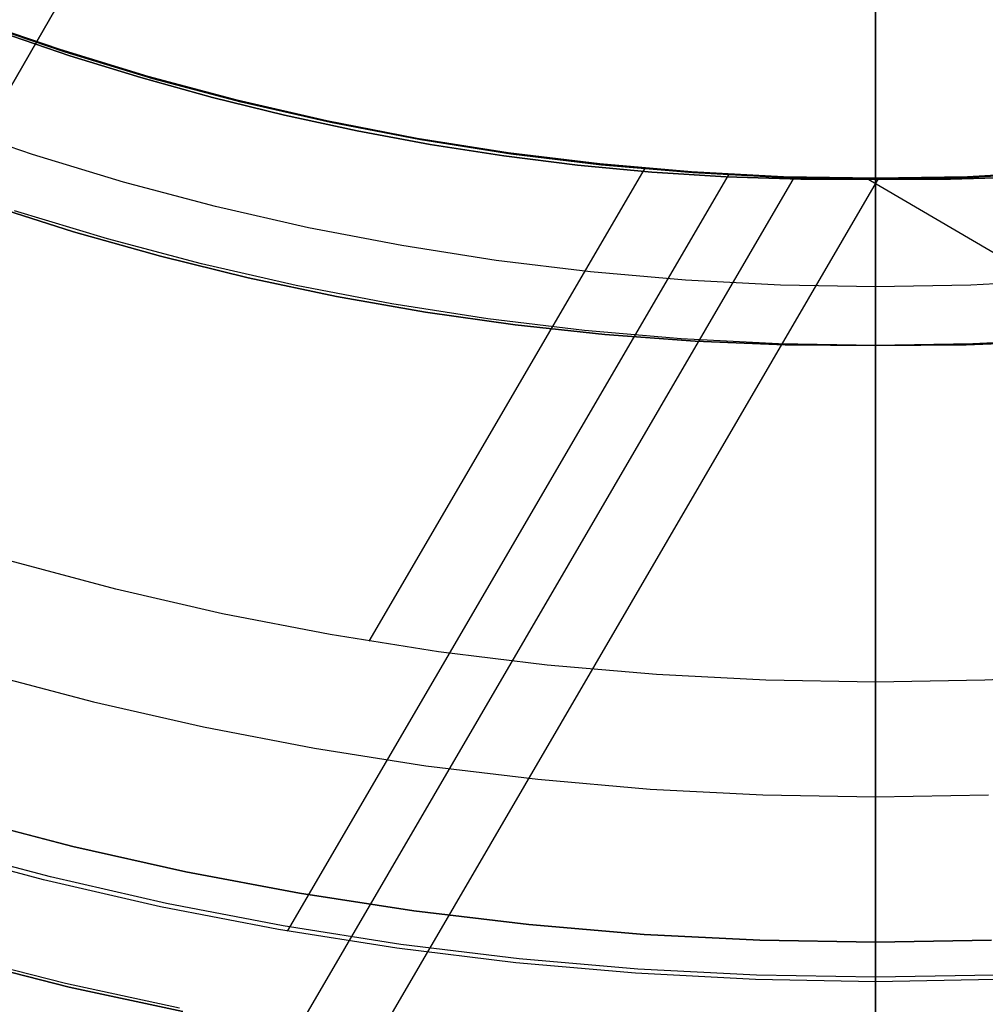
# Model space of a CAD drawing. Header units: millimetres. Extents: x -267 to 897, y -4167 to -3150.
# Tile 38 of 177: x 298 to 316, y -3582 to -3564. Entities that reach past the tile are written whole.
import ezdxf

# ---------------------------------------------------------------- set-up
doc = ezdxf.new("R2010")
doc.units = ezdxf.units.MM
doc.layers.add('1', color=7, linetype='Continuous')
doc.layers.add('BLANCO METALICO', color=7, linetype='Continuous', true_color=0xededed)

msp = doc.modelspace()

# ---------------------------------------------------------------- linework, layer by layer
at = {"layer": '1', "color": 250, "true_color": 0x111111}
for p, q in [((313.664, -3442.903, 31.002), (313.664, -3590.902, 31.002)), ((313.664, -3590.902, 31.002), (313.664, -3442.903, 31.002)), ((313.664, -3449.94, 48.502), (313.664, -3583.866, 48.502)), ((313.664, -3583.866, 48.502), (313.664, -3449.94, 48.502)), ((313.664, -3544.053, 65.792), (313.664, -3584.895, 65.792)), ((313.664, -3584.895, 65.792), (313.664, -3544.053, 65.792)), ((298.373, -3564.521, 95.162), (296.739, -3563.965, 95.162)), ((313.664, -3563.87, 109.131), (313.664, -3563.974, 109.129)), ((313.664, -3563.87, 109.131), (313.664, -3563.974, 109.129)), ((313.664, -3563.974, 109.129), (313.664, -3564.078, 109.124)), ((313.664, -3563.974, 109.129), (313.664, -3564.078, 109.124)), ((298.46, -3564.585, 106.085), (297.133, -3564.134, 106.085)), ((297.133, -3564.134, 84.238), (298.46, -3564.585, 84.238)), ((298.46, -3564.585, 106.085), (297.133, -3564.134, 106.085)), ((297.133, -3564.134, 84.238), (298.46, -3564.585, 84.238)), ((313.664, -3564.078, 109.124), (313.664, -3564.182, 109.115)), ((313.664, -3564.078, 109.124), (313.664, -3564.182, 109.115)), ((313.664, -3564.182, 109.115), (313.664, -3564.285, 109.103)), ((313.664, -3564.182, 109.115), (313.664, -3564.285, 109.103)), ((313.664, -3564.285, 109.103), (313.664, -3564.388, 109.087)), ((313.664, -3564.285, 109.103), (313.664, -3564.388, 109.087)), ((300.026, -3565.021, 95.162), (298.373, -3564.521, 95.162)), ((313.664, -3564.388, 109.087), (313.664, -3564.49, 109.068)), ((313.664, -3564.388, 109.087), (313.664, -3564.49, 109.068)), ((313.664, -3564.49, 109.068), (313.664, -3564.591, 109.045)), ((313.664, -3564.49, 109.068), (313.664, -3564.591, 109.045)), ((299.799, -3564.998, 106.085), (298.46, -3564.585, 106.085)), ((298.46, -3564.585, 84.238), (299.799, -3564.998, 84.238)), ((299.799, -3564.998, 106.085), (298.46, -3564.585, 106.085)), ((298.46, -3564.585, 84.238), (299.799, -3564.998, 84.238)), ((313.664, -3564.591, 109.045), (313.664, -3564.692, 109.018)), ((313.664, -3564.591, 109.045), (313.664, -3564.692, 109.018)), ((313.664, -3564.692, 109.018), (313.664, -3564.792, 108.989)), ((313.664, -3564.692, 109.018), (313.664, -3564.792, 108.989)), ((313.664, -3564.792, 108.989), (313.664, -3564.89, 108.955)), ((313.664, -3564.792, 108.989), (313.664, -3564.89, 108.955)), ((313.664, -3564.89, 108.955), (313.664, -3564.988, 108.919)), ((313.664, -3564.89, 108.955), (313.664, -3564.988, 108.919)), ((301.15, -3565.373, 106.085), (299.799, -3564.998, 106.085)), ((299.799, -3564.998, 84.238), (301.15, -3565.373, 84.238)), ((301.15, -3565.373, 106.085), (299.799, -3564.998, 106.085)), ((299.799, -3564.998, 84.238), (301.15, -3565.373, 84.238)), ((301.695, -3565.463, 95.162), (300.026, -3565.021, 95.162)), ((313.664, -3564.988, 108.919), (313.664, -3565.084, 108.879)), ((313.664, -3564.988, 108.919), (313.664, -3565.084, 108.879)), ((313.664, -3565.084, 108.879), (313.664, -3565.178, 108.836)), ((313.664, -3565.084, 108.879), (313.664, -3565.178, 108.836)), ((313.664, -3565.178, 108.836), (313.664, -3565.272, 108.79)), ((313.664, -3565.178, 108.836), (313.664, -3565.272, 108.79)), ((313.664, -3565.272, 108.79), (313.664, -3565.363, 108.74)), ((313.664, -3565.272, 108.79), (313.664, -3565.363, 108.74)), ((302.511, -3565.709, 106.085), (301.15, -3565.373, 106.085)), ((301.15, -3565.373, 84.238), (302.511, -3565.709, 84.238)), ((302.511, -3565.709, 106.085), (301.15, -3565.373, 106.085)), ((301.15, -3565.373, 84.238), (302.511, -3565.709, 84.238)), ((303.378, -3565.847, 95.162), (301.695, -3565.463, 95.162)), ((313.664, -3565.363, 108.74), (313.664, -3565.453, 108.688)), ((313.664, -3565.363, 108.74), (313.664, -3565.453, 108.688)), ((313.664, -3565.453, 108.688), (313.664, -3565.541, 108.632)), ((313.664, -3565.453, 108.688), (313.664, -3565.541, 108.632)), ((313.664, -3565.541, 108.632), (313.664, -3565.627, 108.574)), ((313.664, -3565.541, 108.632), (313.664, -3565.627, 108.574)), ((313.664, -3565.627, 108.574), (313.664, -3565.711, 108.512)), ((313.664, -3565.627, 108.574), (313.664, -3565.711, 108.512)), ((303.882, -3566.005, 106.085), (302.511, -3565.709, 106.085)), ((302.511, -3565.709, 84.238), (303.882, -3566.005, 84.238)), ((303.882, -3566.005, 106.085), (302.511, -3565.709, 106.085)), ((302.511, -3565.709, 84.238), (303.882, -3566.005, 84.238)), ((305.074, -3566.173, 95.162), (303.378, -3565.847, 95.162)), ((313.664, -3565.711, 108.512), (313.664, -3565.792, 108.448)), ((313.664, -3565.711, 108.512), (313.664, -3565.792, 108.448)), ((313.664, -3565.792, 108.448), (313.664, -3565.872, 108.381)), ((313.664, -3565.792, 108.448), (313.664, -3565.872, 108.381)), ((305.261, -3566.261, 106.085), (303.882, -3566.005, 106.085)), ((303.882, -3566.005, 84.238), (305.261, -3566.261, 84.238)), ((305.261, -3566.261, 106.085), (303.882, -3566.005, 106.085)), ((303.882, -3566.005, 84.238), (305.261, -3566.261, 84.238)), ((313.664, -3565.872, 108.381), (313.664, -3565.949, 108.311)), ((313.664, -3565.872, 108.381), (313.664, -3565.949, 108.311)), ((313.664, -3565.949, 108.311), (313.664, -3566.024, 108.239)), ((313.664, -3565.949, 108.311), (313.664, -3566.024, 108.239)), ((313.664, -3566.024, 108.239), (313.664, -3566.096, 108.164)), ((313.664, -3566.024, 108.239), (313.664, -3566.096, 108.164)), ((306.78, -3566.44, 95.162), (305.074, -3566.173, 95.162)), ((313.664, -3566.096, 108.164), (313.664, -3566.166, 108.087)), ((313.664, -3566.096, 108.164), (313.664, -3566.166, 108.087)), ((313.664, -3566.166, 108.087), (313.664, -3566.233, 108.008)), ((313.664, -3566.166, 108.087), (313.664, -3566.233, 108.008)), ((313.664, -3566.233, 108.008), (313.664, -3566.297, 107.926)), ((313.664, -3566.233, 108.008), (313.664, -3566.297, 107.926)), ((306.648, -3566.476, 106.085), (305.261, -3566.261, 106.085)), ((305.261, -3566.261, 84.238), (306.648, -3566.476, 84.238)), ((306.648, -3566.476, 106.085), (305.261, -3566.261, 106.085)), ((305.261, -3566.261, 84.238), (306.648, -3566.476, 84.238)), ((313.664, -3566.297, 107.926), (313.664, -3566.359, 107.842)), ((313.664, -3566.297, 107.926), (313.664, -3566.359, 107.842)), ((313.664, -3566.359, 107.842), (313.664, -3566.417, 107.756)), ((313.664, -3566.359, 107.842), (313.664, -3566.417, 107.756)), ((313.664, -3566.417, 107.756), (313.664, -3566.473, 107.668)), ((313.664, -3566.417, 107.756), (313.664, -3566.473, 107.668)), ((308.041, -3566.649, 106.085), (306.648, -3566.476, 106.085)), ((306.648, -3566.476, 84.238), (308.041, -3566.649, 84.238)), ((308.041, -3566.649, 106.085), (306.648, -3566.476, 106.085)), ((306.648, -3566.476, 84.238), (308.041, -3566.649, 84.238)), ((308.493, -3566.648, 95.162), (306.78, -3566.44, 95.162)), ((313.664, -3566.473, 107.668), (313.664, -3566.525, 107.578)), ((313.664, -3566.473, 107.668), (313.664, -3566.525, 107.578)), ((313.664, -3566.525, 107.578), (313.664, -3566.575, 107.487)), ((313.664, -3566.525, 107.578), (313.664, -3566.575, 107.487)), ((313.664, -3566.575, 107.487), (313.664, -3566.621, 107.393)), ((313.664, -3566.575, 107.487), (313.664, -3566.621, 107.393)), ((309.44, -3566.78, 106.085), (308.041, -3566.649, 106.085)), ((308.041, -3566.649, 84.238), (309.44, -3566.78, 84.238)), ((309.44, -3566.78, 106.085), (308.041, -3566.649, 106.085)), ((308.041, -3566.649, 84.238), (309.44, -3566.78, 84.238)), ((310.214, -3566.797, 95.162), (308.493, -3566.648, 95.162)), ((310.845, -3566.869, 106.085), (309.44, -3566.78, 106.085)), ((309.44, -3566.78, 84.238), (310.845, -3566.869, 84.238)), ((310.845, -3566.869, 106.085), (309.44, -3566.78, 106.085)), ((309.44, -3566.78, 84.238), (310.845, -3566.869, 84.238)), ((311.938, -3566.886, 95.162), (310.214, -3566.797, 95.162)), ((313.664, -3566.621, 107.393), (313.664, -3566.664, 107.299)), ((313.664, -3566.621, 107.393), (313.664, -3566.664, 107.299)), ((313.664, -3566.664, 107.299), (313.664, -3566.704, 107.203)), ((313.664, -3566.664, 107.299), (313.664, -3566.704, 107.203)), ((313.664, -3566.704, 107.203), (313.664, -3566.74, 107.105)), ((313.664, -3566.704, 107.203), (313.664, -3566.74, 107.105)), ((313.664, -3566.74, 107.105), (313.664, -3566.774, 107.007)), ((313.664, -3566.74, 107.105), (313.664, -3566.774, 107.007)), ((313.664, -3566.774, 107.007), (313.664, -3566.803, 106.907)), ((313.664, -3566.774, 107.007), (313.664, -3566.803, 106.907)), ((317.115, -3566.797, 95.162), (315.39, -3566.886, 95.162)), ((312.253, -3566.915, 106.085), (310.845, -3566.869, 106.085)), ((310.845, -3566.869, 84.238), (312.253, -3566.915, 84.238)), ((312.253, -3566.915, 106.085), (310.845, -3566.869, 106.085)), ((310.845, -3566.869, 84.238), (312.253, -3566.915, 84.238)), ((313.664, -3566.916, 95.162), (311.938, -3566.886, 95.162)), ((313.664, -3566.916, 106.085), (312.253, -3566.915, 106.085)), ((312.253, -3566.915, 84.238), (313.664, -3566.916, 84.238)), ((313.664, -3566.916, 106.085), (312.253, -3566.915, 106.085)), ((312.253, -3566.915, 84.238), (313.664, -3566.916, 84.238)), ((313.664, -3566.803, 106.907), (313.664, -3566.83, 106.806)), ((313.664, -3566.803, 106.907), (313.664, -3566.83, 106.806)), ((313.664, -3566.83, 106.806), (313.664, -3566.853, 106.705)), ((313.664, -3566.83, 106.806), (313.664, -3566.853, 106.705)), ((313.664, -3566.853, 106.705), (313.664, -3566.872, 106.603)), ((313.664, -3566.853, 106.705), (313.664, -3566.872, 106.603)), ((313.664, -3566.872, 106.603), (313.664, -3566.888, 106.5)), ((313.664, -3566.872, 106.603), (313.664, -3566.888, 106.5)), ((315.39, -3566.886, 95.162), (313.664, -3566.916, 95.162)), ((313.664, -3566.888, 106.5), (313.664, -3566.9, 106.397)), ((313.664, -3566.888, 106.5), (313.664, -3566.9, 106.397)), ((313.664, -3566.9, 106.397), (313.664, -3566.909, 106.293)), ((313.664, -3566.9, 106.397), (313.664, -3566.909, 106.293)), ((313.664, -3566.909, 106.293), (313.664, -3566.914, 106.189)), ((313.664, -3566.909, 106.293), (313.664, -3566.914, 106.189)), ((313.664, -3566.914, 106.189), (313.664, -3566.916, 106.085)), ((313.664, -3566.914, 106.189), (313.664, -3566.916, 106.085)), ((315.075, -3566.915, 106.085), (313.664, -3566.916, 106.085)), ((313.664, -3566.916, 84.238), (315.075, -3566.915, 84.238)), ((315.075, -3566.915, 106.085), (313.664, -3566.916, 106.085)), ((313.664, -3566.916, 84.238), (315.075, -3566.915, 84.238)), ((313.664, -3566.916, 84.238), (313.664, -3566.916, 106.085)), ((313.664, -3566.916, 106.085), (313.664, -3566.916, 84.238)), ((313.664, -3566.918, 84.131), (313.664, -3566.916, 84.238)), ((313.664, -3566.918, 84.131), (313.664, -3566.916, 84.238)), ((313.664, -3566.924, 84.024), (313.664, -3566.918, 84.131)), ((313.664, -3566.924, 84.024), (313.664, -3566.918, 84.131)), ((313.664, -3566.933, 83.917), (313.664, -3566.924, 84.024)), ((313.664, -3566.933, 83.917), (313.664, -3566.924, 84.024)), ((313.664, -3566.945, 83.811), (313.664, -3566.933, 83.917)), ((313.664, -3566.945, 83.811), (313.664, -3566.933, 83.917)), ((313.664, -3566.962, 83.705), (313.664, -3566.945, 83.811)), ((313.664, -3566.962, 83.705), (313.664, -3566.945, 83.811)), ((313.664, -3566.982, 83.599), (313.664, -3566.962, 83.705)), ((313.664, -3566.982, 83.599), (313.664, -3566.962, 83.705)), ((313.664, -3567.005, 83.495), (313.664, -3566.982, 83.599)), ((313.664, -3567.005, 83.495), (313.664, -3566.982, 83.599)), ((316.483, -3566.869, 106.085), (315.075, -3566.915, 106.085)), ((315.075, -3566.915, 84.238), (316.483, -3566.869, 84.238)), ((316.483, -3566.869, 106.085), (315.075, -3566.915, 106.085)), ((315.075, -3566.915, 84.238), (316.483, -3566.869, 84.238)), ((313.664, -3567.033, 83.391), (313.664, -3567.005, 83.495)), ((313.664, -3567.033, 83.391), (313.664, -3567.005, 83.495)), ((313.664, -3567.063, 83.289), (313.664, -3567.033, 83.391)), ((313.664, -3567.063, 83.289), (313.664, -3567.033, 83.391)), ((313.664, -3567.097, 83.187), (313.664, -3567.063, 83.289)), ((313.664, -3567.097, 83.187), (313.664, -3567.063, 83.289)), ((313.664, -3567.135, 83.087), (313.664, -3567.097, 83.187)), ((313.664, -3567.135, 83.087), (313.664, -3567.097, 83.187)), ((313.664, -3567.176, 82.988), (313.664, -3567.135, 83.087)), ((313.664, -3567.176, 82.988), (313.664, -3567.135, 83.087)), ((313.664, -3567.22, 82.89), (313.664, -3567.176, 82.988)), ((313.664, -3567.22, 82.89), (313.664, -3567.176, 82.988)), ((313.664, -3567.268, 82.794), (313.664, -3567.22, 82.89)), ((313.664, -3567.268, 82.794), (313.664, -3567.22, 82.89)), ((313.664, -3567.319, 82.7), (313.664, -3567.268, 82.794)), ((313.664, -3567.319, 82.7), (313.664, -3567.268, 82.794)), ((313.664, -3567.373, 82.607), (313.664, -3567.319, 82.7)), ((313.664, -3567.373, 82.607), (313.664, -3567.319, 82.7)), ((298.528, -3567.905, 81.1), (296.903, -3567.388, 81.1)), ((296.903, -3567.388, 81.1), (298.528, -3567.905, 81.1)), ((299.17, -3568.04, 81.1), (297.414, -3567.509, 81.1)), ((313.664, -3567.43, 82.517), (313.664, -3567.373, 82.607)), ((313.664, -3567.43, 82.517), (313.664, -3567.373, 82.607)), ((313.664, -3567.491, 82.428), (313.664, -3567.43, 82.517)), ((313.664, -3567.491, 82.428), (313.664, -3567.43, 82.517)), ((313.664, -3567.554, 82.342), (313.664, -3567.491, 82.428)), ((313.664, -3567.554, 82.342), (313.664, -3567.491, 82.428)), ((313.664, -3567.62, 82.258), (313.664, -3567.554, 82.342)), ((313.664, -3567.62, 82.258), (313.664, -3567.554, 82.342)), ((313.664, -3567.689, 82.176), (313.664, -3567.62, 82.258)), ((313.664, -3567.689, 82.176), (313.664, -3567.62, 82.258)), ((313.664, -3567.761, 82.096), (313.664, -3567.689, 82.176)), ((313.664, -3567.761, 82.096), (313.664, -3567.689, 82.176)), ((300.169, -3568.367, 81.1), (298.528, -3567.905, 81.1)), ((298.528, -3567.905, 81.1), (300.169, -3568.367, 81.1)), ((313.664, -3567.835, 82.019), (313.664, -3567.761, 82.096)), ((313.664, -3567.835, 82.019), (313.664, -3567.761, 82.096)), ((313.664, -3567.912, 81.945), (313.664, -3567.835, 82.019)), ((313.664, -3567.912, 81.945), (313.664, -3567.835, 82.019)), ((313.664, -3567.992, 81.873), (313.664, -3567.912, 81.945)), ((313.664, -3567.992, 81.873), (313.664, -3567.912, 81.945)), ((300.944, -3568.51, 81.1), (299.17, -3568.04, 81.1)), ((313.664, -3568.074, 81.804), (313.664, -3567.992, 81.873)), ((313.664, -3568.074, 81.804), (313.664, -3567.992, 81.873)), ((313.664, -3568.158, 81.738), (313.664, -3568.074, 81.804)), ((313.664, -3568.158, 81.738), (313.664, -3568.074, 81.804)), ((313.664, -3568.245, 81.674), (313.664, -3568.158, 81.738)), ((313.664, -3568.245, 81.674), (313.664, -3568.158, 81.738)), ((313.664, -3568.333, 81.614), (313.664, -3568.245, 81.674)), ((313.664, -3568.333, 81.614), (313.664, -3568.245, 81.674)), ((301.825, -3568.774, 81.1), (300.169, -3568.367, 81.1)), ((300.169, -3568.367, 81.1), (301.825, -3568.774, 81.1)), ((313.664, -3568.424, 81.557), (313.664, -3568.333, 81.614)), ((313.664, -3568.424, 81.557), (313.664, -3568.333, 81.614)), ((313.664, -3568.516, 81.503), (313.664, -3568.424, 81.557)), ((313.664, -3568.516, 81.503), (313.664, -3568.424, 81.557)), ((302.733, -3568.918, 81.1), (300.944, -3568.51, 81.1)), ((313.664, -3568.61, 81.452), (313.664, -3568.516, 81.503)), ((313.664, -3568.61, 81.452), (313.664, -3568.516, 81.503)), ((313.664, -3568.706, 81.404), (313.664, -3568.61, 81.452)), ((313.664, -3568.706, 81.404), (313.664, -3568.61, 81.452)), ((303.493, -3569.126, 81.1), (301.825, -3568.774, 81.1)), ((301.825, -3568.774, 81.1), (303.493, -3569.126, 81.1)), ((313.664, -3568.804, 81.36), (313.664, -3568.706, 81.404)), ((313.664, -3568.804, 81.36), (313.664, -3568.706, 81.404)), ((313.664, -3568.903, 81.319), (313.664, -3568.804, 81.36)), ((313.664, -3568.903, 81.319), (313.664, -3568.804, 81.36)), ((304.535, -3569.264, 81.1), (302.733, -3568.918, 81.1)), ((313.664, -3569.003, 81.281), (313.664, -3568.903, 81.319)), ((313.664, -3569.003, 81.281), (313.664, -3568.903, 81.319)), ((313.664, -3569.105, 81.247), (313.664, -3569.003, 81.281)), ((313.664, -3569.105, 81.247), (313.664, -3569.003, 81.281)), ((305.172, -3569.421, 81.1), (303.493, -3569.126, 81.1)), ((303.493, -3569.126, 81.1), (305.172, -3569.421, 81.1)), ((313.664, -3569.208, 81.216), (313.664, -3569.105, 81.247)), ((313.664, -3569.208, 81.216), (313.664, -3569.105, 81.247)), ((313.664, -3569.311, 81.189), (313.664, -3569.208, 81.216)), ((313.664, -3569.311, 81.189), (313.664, -3569.208, 81.216)), ((306.348, -3569.548, 81.1), (304.535, -3569.264, 81.1)), ((313.664, -3569.416, 81.166), (313.664, -3569.311, 81.189)), ((313.664, -3569.416, 81.166), (313.664, -3569.311, 81.189)), ((306.86, -3569.661, 81.1), (305.172, -3569.421, 81.1)), ((305.172, -3569.421, 81.1), (306.86, -3569.661, 81.1)), ((308.169, -3569.769, 81.1), (306.348, -3569.548, 81.1)), ((313.664, -3569.521, 81.146), (313.664, -3569.416, 81.166)), ((313.664, -3569.521, 81.146), (313.664, -3569.416, 81.166)), ((313.664, -3569.627, 81.129), (313.664, -3569.521, 81.146)), ((313.664, -3569.627, 81.129), (313.664, -3569.521, 81.146)), ((308.555, -3569.844, 81.1), (306.86, -3569.661, 81.1)), ((306.86, -3569.661, 81.1), (308.555, -3569.844, 81.1)), ((309.997, -3569.927, 81.1), (308.169, -3569.769, 81.1)), ((313.664, -3569.733, 81.116), (313.664, -3569.627, 81.129)), ((313.664, -3569.733, 81.116), (313.664, -3569.627, 81.129)), ((313.664, -3569.84, 81.107), (313.664, -3569.733, 81.116)), ((313.664, -3569.84, 81.107), (313.664, -3569.733, 81.116)), ((310.256, -3569.971, 81.1), (308.555, -3569.844, 81.1)), ((308.555, -3569.844, 81.1), (310.256, -3569.971, 81.1)), ((311.829, -3570.022, 81.1), (309.997, -3569.927, 81.1)), ((313.664, -3569.947, 81.102), (313.664, -3569.84, 81.107)), ((313.664, -3569.947, 81.102), (313.664, -3569.84, 81.107)), ((313.664, -3570.054, 81.1), (313.664, -3569.947, 81.102)), ((313.664, -3570.054, 81.1), (313.664, -3569.947, 81.102)), ((317.331, -3569.927, 81.1), (315.499, -3570.022, 81.1)), ((311.959, -3570.041, 81.1), (310.256, -3569.971, 81.1)), ((310.256, -3569.971, 81.1), (311.959, -3570.041, 81.1)), ((313.664, -3570.054, 81.1), (311.829, -3570.022, 81.1)), ((313.664, -3570.054, 81.1), (311.959, -3570.041, 81.1)), ((311.959, -3570.041, 81.1), (313.664, -3570.054, 81.1)), ((315.499, -3570.022, 81.1), (313.664, -3570.054, 81.1)), ((315.369, -3570.041, 81.1), (313.664, -3570.054, 81.1)), ((313.664, -3570.054, 81.1), (315.369, -3570.041, 81.1)), ((313.664, -3570.054, 81.1), (313.664, -3581.969, 81.1)), ((313.664, -3581.969, 81.1), (313.664, -3570.054, 81.1)), ((317.073, -3569.971, 81.1), (315.369, -3570.041, 81.1)), ((315.369, -3570.041, 81.1), (317.073, -3569.971, 81.1)), ((298.093, -3580.078, 81.1), (295.921, -3579.503, 81.1)), ((298.093, -3580.078, 81.1), (295.921, -3579.503, 81.1)), ((300.283, -3580.578, 81.1), (298.093, -3580.078, 81.1)), ((300.283, -3580.578, 81.1), (298.093, -3580.078, 81.1)), ((302.488, -3581.002, 81.1), (300.283, -3580.578, 81.1)), ((302.488, -3581.002, 81.1), (300.283, -3580.578, 81.1)), ((304.707, -3581.35, 81.1), (302.488, -3581.002, 81.1)), ((304.707, -3581.35, 81.1), (302.488, -3581.002, 81.1)), ((306.937, -3581.62, 81.1), (304.707, -3581.35, 81.1)), ((306.937, -3581.62, 81.1), (304.707, -3581.35, 81.1)), ((298.45, -3582.154, 48.502), (296.324, -3581.618, 48.502)), ((296.324, -3581.618, 48.502), (298.45, -3582.154, 48.502)), ((309.175, -3581.814, 81.1), (306.937, -3581.62, 81.1)), ((309.175, -3581.814, 81.1), (306.937, -3581.62, 81.1)), ((311.418, -3581.93, 81.1), (309.175, -3581.814, 81.1)), ((311.418, -3581.93, 81.1), (309.175, -3581.814, 81.1)), ((313.664, -3581.969, 81.1), (311.418, -3581.93, 81.1)), ((313.664, -3581.969, 81.1), (311.418, -3581.93, 81.1)), ((315.91, -3581.93, 81.1), (313.664, -3581.969, 81.1)), ((315.91, -3581.93, 81.1), (313.664, -3581.969, 81.1)), ((313.664, -3581.969, 81.1), (313.664, -3582.071, 81.098)), ((313.664, -3581.969, 81.1), (313.664, -3582.071, 81.098)), ((300.592, -3582.618, 48.502), (298.45, -3582.154, 48.502)), ((298.45, -3582.154, 48.502), (300.592, -3582.618, 48.502)), ((313.664, -3582.071, 81.098), (313.664, -3582.172, 81.093)), ((313.664, -3582.071, 81.098), (313.664, -3582.172, 81.093)), ((313.664, -3582.172, 81.093), (313.664, -3582.274, 81.084)), ((313.664, -3582.172, 81.093), (313.664, -3582.274, 81.084)), ((313.664, -3582.274, 81.084), (313.664, -3582.375, 81.072)), ((313.664, -3582.274, 81.084), (313.664, -3582.375, 81.072)), ((313.664, -3582.375, 81.072), (313.664, -3582.475, 81.057)), ((313.664, -3582.375, 81.072), (313.664, -3582.475, 81.057)), ((313.664, -3582.475, 81.057), (313.664, -3582.575, 81.038)), ((313.664, -3582.475, 81.057), (313.664, -3582.575, 81.038))]:
    msp.add_line(p, q, dxfattribs=at)
at = {"layer": '1', "color": 7, "true_color": 0xffffff}
for p, q in [((313.664, -3445.709, 31.002), (313.664, -3588.096, 31.002)), ((313.664, -3588.096, 31.002), (313.664, -3445.709, 31.002)), ((313.664, -3565.603, 1.617), (313.664, -3563.905, 1.281)), ((313.664, -3563.905, 1.281), (313.664, -3565.603, 1.617)), ((313.664, -3567.289, 2.012), (313.664, -3565.603, 1.617)), ((313.664, -3565.603, 1.617), (313.664, -3567.289, 2.012)), ((297.754, -3566.45, 2.46), (296.053, -3565.871, 2.46)), ((299.474, -3566.97, 2.46), (297.754, -3566.45, 2.46)), ((301.21, -3567.43, 2.46), (299.474, -3566.97, 2.46)), ((313.664, -3568.96, 2.466), (313.664, -3567.289, 2.012)), ((313.664, -3567.289, 2.012), (313.664, -3568.96, 2.466)), ((302.962, -3567.829, 2.46), (301.21, -3567.43, 2.46)), ((304.726, -3568.168, 2.46), (302.962, -3567.829, 2.46)), ((306.501, -3568.446, 2.46), (304.726, -3568.168, 2.46)), ((308.284, -3568.663, 2.46), (306.501, -3568.446, 2.46)), ((310.074, -3568.818, 2.46), (308.284, -3568.663, 2.46)), ((311.868, -3568.911, 2.46), (310.074, -3568.818, 2.46)), ((317.254, -3568.818, 2.46), (315.46, -3568.911, 2.46)), ((313.664, -3568.942, 2.46), (311.868, -3568.911, 2.46)), ((315.46, -3568.911, 2.46), (313.664, -3568.942, 2.46)), ((313.664, -3570.615, 2.977), (313.664, -3568.96, 2.466)), ((313.664, -3568.96, 2.466), (313.664, -3570.615, 2.977)), ((313.664, -3572.25, 3.545), (313.664, -3570.615, 2.977)), ((313.664, -3570.615, 2.977), (313.664, -3572.25, 3.545)), ((313.664, -3573.865, 4.17), (313.664, -3572.25, 3.545)), ((313.664, -3572.25, 3.545), (313.664, -3573.865, 4.17)), ((313.664, -3575.457, 4.851), (313.664, -3573.865, 4.17)), ((313.664, -3573.865, 4.17), (313.664, -3575.457, 4.851)), ((313.664, -3577.025, 5.586), (313.664, -3575.457, 4.851)), ((313.664, -3575.457, 4.851), (313.664, -3577.025, 5.586)), ((296.849, -3576.229, 6.376), (298.907, -3576.774, 6.376)), ((296.849, -3576.229, 6.376), (298.907, -3576.774, 6.376)), ((298.907, -3576.774, 6.376), (300.982, -3577.248, 6.376)), ((298.907, -3576.774, 6.376), (300.982, -3577.248, 6.376)), ((313.664, -3578.566, 6.376), (313.664, -3577.025, 5.586)), ((313.664, -3577.025, 5.586), (313.664, -3578.566, 6.376)), ((300.982, -3577.248, 6.376), (303.073, -3577.649, 6.376)), ((300.982, -3577.248, 6.376), (303.073, -3577.649, 6.376)), ((303.073, -3577.649, 6.376), (305.176, -3577.979, 6.376)), ((303.073, -3577.649, 6.376), (305.176, -3577.979, 6.376)), ((305.176, -3577.979, 6.376), (307.289, -3578.235, 6.376)), ((305.176, -3577.979, 6.376), (307.289, -3578.235, 6.376)), ((307.289, -3578.235, 6.376), (309.41, -3578.419, 6.376)), ((307.289, -3578.235, 6.376), (309.41, -3578.419, 6.376)), ((309.41, -3578.419, 6.376), (311.536, -3578.529, 6.376)), ((309.41, -3578.419, 6.376), (311.536, -3578.529, 6.376)), ((311.536, -3578.529, 6.376), (313.664, -3578.566, 6.376)), ((311.536, -3578.529, 6.376), (313.664, -3578.566, 6.376)), ((313.664, -3578.566, 6.376), (315.792, -3578.529, 6.376)), ((313.664, -3578.566, 6.376), (315.792, -3578.529, 6.376)), ((313.664, -3579.244, 6.706), (313.664, -3578.566, 6.376)), ((313.664, -3579.244, 6.706), (313.664, -3578.566, 6.376)), ((313.664, -3579.911, 7.06), (313.664, -3579.244, 6.706)), ((313.664, -3579.911, 7.06), (313.664, -3579.244, 6.706)), ((313.664, -3580.565, 7.436), (313.664, -3579.911, 7.06)), ((313.664, -3580.565, 7.436), (313.664, -3579.911, 7.06)), ((313.664, -3581.205, 7.835), (313.664, -3580.565, 7.436)), ((313.664, -3581.205, 7.835), (313.664, -3580.565, 7.436)), ((313.664, -3581.832, 8.256), (313.664, -3581.205, 7.835)), ((313.664, -3581.832, 8.256), (313.664, -3581.205, 7.835)), ((313.664, -3582.443, 8.699), (313.664, -3581.832, 8.256)), ((313.664, -3582.443, 8.699), (313.664, -3581.832, 8.256)), ((313.664, -3583.038, 9.163), (313.664, -3582.443, 8.699)), ((313.664, -3583.038, 9.163), (313.664, -3582.443, 8.699))]:
    msp.add_line(p, q, dxfattribs=at)
at = {"layer": '1', "color": 29, "true_color": 0x4d342b}
for p, q in [((296.631, -3563.907, 90.562), (298.275, -3564.47, 90.562)), ((296.631, -3563.907, 90.562), (298.275, -3564.47, 90.562)), ((298.275, -3564.47, 96.062), (296.631, -3563.907, 96.062)), ((298.275, -3564.47, 93.312), (296.631, -3563.907, 93.312)), ((296.631, -3563.907, 96.062), (298.275, -3564.47, 96.062)), ((296.631, -3563.907, 54.462), (298.275, -3564.47, 54.462)), ((296.631, -3563.907, 54.462), (298.275, -3564.47, 54.462)), ((298.275, -3564.47, 62.462), (296.631, -3563.907, 62.462)), ((298.275, -3564.47, 58.462), (296.631, -3563.907, 58.462)), ((296.631, -3563.907, 62.462), (298.275, -3564.47, 62.462)), ((298.275, -3564.47, 90.562), (299.937, -3564.976, 90.562)), ((298.275, -3564.47, 90.562), (299.937, -3564.976, 90.562)), ((299.937, -3564.976, 96.062), (298.275, -3564.47, 96.062)), ((299.937, -3564.976, 93.312), (298.275, -3564.47, 93.312)), ((298.275, -3564.47, 96.062), (299.937, -3564.976, 96.062)), ((298.275, -3564.47, 54.462), (299.937, -3564.976, 54.462)), ((298.275, -3564.47, 54.462), (299.937, -3564.976, 54.462)), ((299.937, -3564.976, 62.462), (298.275, -3564.47, 62.462)), ((299.937, -3564.976, 58.462), (298.275, -3564.47, 58.462)), ((298.275, -3564.47, 62.462), (299.937, -3564.976, 62.462)), ((299.937, -3564.976, 90.562), (301.616, -3565.424, 90.562)), ((299.937, -3564.976, 90.562), (301.616, -3565.424, 90.562)), ((301.616, -3565.424, 96.062), (299.937, -3564.976, 96.062)), ((301.616, -3565.424, 93.312), (299.937, -3564.976, 93.312)), ((299.937, -3564.976, 96.062), (301.616, -3565.424, 96.062)), ((299.937, -3564.976, 54.462), (301.616, -3565.424, 54.462)), ((299.937, -3564.976, 54.462), (301.616, -3565.424, 54.462)), ((301.616, -3565.424, 62.462), (299.937, -3564.976, 62.462)), ((301.616, -3565.424, 58.462), (299.937, -3564.976, 58.462)), ((299.937, -3564.976, 62.462), (301.616, -3565.424, 62.462)), ((301.616, -3565.424, 90.562), (303.31, -3565.814, 90.562)), ((301.616, -3565.424, 90.562), (303.31, -3565.814, 90.562)), ((303.31, -3565.814, 96.062), (301.616, -3565.424, 96.062)), ((303.31, -3565.814, 93.312), (301.616, -3565.424, 93.312)), ((301.616, -3565.424, 96.062), (303.31, -3565.814, 96.062)), ((301.616, -3565.424, 54.462), (303.31, -3565.814, 54.462)), ((301.616, -3565.424, 54.462), (303.31, -3565.814, 54.462)), ((303.31, -3565.814, 62.462), (301.616, -3565.424, 62.462)), ((303.31, -3565.814, 58.462), (301.616, -3565.424, 58.462)), ((301.616, -3565.424, 62.462), (303.31, -3565.814, 62.462)), ((303.31, -3565.814, 90.562), (305.016, -3566.144, 90.562)), ((303.31, -3565.814, 90.562), (305.016, -3566.144, 90.562)), ((305.016, -3566.144, 96.062), (303.31, -3565.814, 96.062)), ((305.016, -3566.144, 93.312), (303.31, -3565.814, 93.312)), ((303.31, -3565.814, 96.062), (305.016, -3566.144, 96.062)), ((303.31, -3565.814, 54.462), (305.016, -3566.144, 54.462)), ((303.31, -3565.814, 54.462), (305.016, -3566.144, 54.462)), ((305.016, -3566.144, 62.462), (303.31, -3565.814, 62.462)), ((305.016, -3566.144, 58.462), (303.31, -3565.814, 58.462)), ((303.31, -3565.814, 62.462), (305.016, -3566.144, 62.462)), ((305.016, -3566.144, 90.562), (306.732, -3566.415, 90.562)), ((305.016, -3566.144, 90.562), (306.732, -3566.415, 90.562)), ((306.732, -3566.415, 96.062), (305.016, -3566.144, 96.062)), ((306.732, -3566.415, 93.312), (305.016, -3566.144, 93.312)), ((305.016, -3566.144, 96.062), (306.732, -3566.415, 96.062)), ((305.016, -3566.144, 54.462), (306.732, -3566.415, 54.462)), ((305.016, -3566.144, 54.462), (306.732, -3566.415, 54.462)), ((306.732, -3566.415, 62.462), (305.016, -3566.144, 62.462)), ((306.732, -3566.415, 58.462), (305.016, -3566.144, 58.462)), ((305.016, -3566.144, 62.462), (306.732, -3566.415, 62.462)), ((306.732, -3566.415, 90.562), (308.457, -3566.626, 90.562)), ((306.732, -3566.415, 90.562), (308.457, -3566.626, 90.562)), ((308.457, -3566.626, 96.062), (306.732, -3566.415, 96.062)), ((308.457, -3566.626, 93.312), (306.732, -3566.415, 93.312)), ((306.732, -3566.415, 96.062), (308.457, -3566.626, 96.062)), ((306.732, -3566.415, 54.462), (308.457, -3566.626, 54.462)), ((306.732, -3566.415, 54.462), (308.457, -3566.626, 54.462)), ((308.457, -3566.626, 62.462), (306.732, -3566.415, 62.462)), ((308.457, -3566.626, 58.462), (306.732, -3566.415, 58.462)), ((306.732, -3566.415, 62.462), (308.457, -3566.626, 62.462)), ((309.31, -3566.708, 90.562), (304.104, -3575.63, 90.562)), ((308.457, -3566.626, 90.562), (310.188, -3566.777, 90.562)), ((308.457, -3566.626, 90.562), (310.188, -3566.777, 90.562)), ((310.188, -3566.777, 96.062), (308.457, -3566.626, 96.062)), ((310.188, -3566.777, 93.312), (308.457, -3566.626, 93.312)), ((308.457, -3566.626, 96.062), (310.188, -3566.777, 96.062)), ((308.457, -3566.626, 54.462), (310.188, -3566.777, 54.462)), ((308.457, -3566.626, 54.462), (310.188, -3566.777, 54.462)), ((310.188, -3566.777, 62.462), (308.457, -3566.626, 62.462)), ((310.188, -3566.777, 58.462), (308.457, -3566.626, 58.462)), ((308.457, -3566.626, 62.462), (310.188, -3566.777, 62.462)), ((310.188, -3566.777, 90.562), (311.923, -3566.867, 90.562)), ((310.188, -3566.777, 90.562), (311.923, -3566.867, 90.562)), ((311.923, -3566.867, 96.062), (310.188, -3566.777, 96.062)), ((311.923, -3566.867, 93.312), (310.188, -3566.777, 93.312)), ((310.188, -3566.777, 96.062), (311.923, -3566.867, 96.062)), ((310.188, -3566.777, 54.462), (311.923, -3566.867, 54.462)), ((310.188, -3566.777, 54.462), (311.923, -3566.867, 54.462)), ((311.923, -3566.867, 62.462), (310.188, -3566.777, 62.462)), ((311.923, -3566.867, 58.462), (310.188, -3566.777, 58.462)), ((310.188, -3566.777, 62.462), (311.923, -3566.867, 62.462)), ((315.398, -3566.868, 90.562), (317.133, -3566.777, 90.562)), ((315.398, -3566.868, 90.562), (317.133, -3566.777, 90.562)), ((317.133, -3566.777, 96.062), (315.398, -3566.868, 96.062)), ((317.133, -3566.777, 93.312), (315.398, -3566.868, 93.312)), ((315.398, -3566.868, 96.062), (317.133, -3566.777, 96.062)), ((315.398, -3566.868, 54.462), (317.133, -3566.777, 54.462)), ((315.398, -3566.868, 54.462), (317.133, -3566.777, 54.462)), ((317.133, -3566.777, 62.462), (315.398, -3566.868, 62.462)), ((317.133, -3566.777, 58.462), (315.398, -3566.868, 58.462)), ((315.398, -3566.868, 62.462), (317.133, -3566.777, 62.462)), ((313.72, -3566.898, 54.462), (299.877, -3590.624, 54.462)), ((312.129, -3566.874, 62.462), (301.375, -3585.307, 62.462)), ((310.892, -3566.821, 96.062), (302.561, -3581.099, 96.062)), ((311.923, -3566.867, 90.562), (313.66, -3566.898, 90.562)), ((311.923, -3566.867, 90.562), (313.66, -3566.898, 90.562)), ((313.66, -3566.898, 96.062), (311.923, -3566.867, 96.062)), ((313.66, -3566.898, 93.312), (311.923, -3566.867, 93.312)), ((311.923, -3566.867, 96.062), (313.66, -3566.898, 96.062)), ((311.923, -3566.867, 54.462), (313.66, -3566.898, 54.462)), ((311.923, -3566.867, 54.462), (313.66, -3566.898, 54.462)), ((313.66, -3566.898, 62.462), (311.923, -3566.867, 62.462)), ((313.66, -3566.898, 58.462), (311.923, -3566.867, 58.462)), ((311.923, -3566.867, 62.462), (313.66, -3566.898, 62.462)), ((313.489, -3566.897, 54.462), (344.771, -3585.147, 54.462)), ((313.66, -3566.898, 90.562), (315.398, -3566.868, 90.562)), ((313.66, -3566.898, 90.562), (315.398, -3566.868, 90.562)), ((315.398, -3566.868, 96.062), (313.66, -3566.898, 96.062)), ((315.398, -3566.868, 93.312), (313.66, -3566.898, 93.312)), ((313.66, -3566.898, 96.062), (315.398, -3566.868, 96.062)), ((313.66, -3566.898, 54.462), (315.398, -3566.868, 54.462)), ((313.66, -3566.898, 54.462), (315.398, -3566.868, 54.462)), ((315.398, -3566.868, 62.462), (313.66, -3566.898, 62.462)), ((315.398, -3566.868, 58.462), (313.66, -3566.898, 58.462)), ((313.66, -3566.898, 62.462), (315.398, -3566.868, 62.462)), ((299.326, -3574.649, 90.562), (297.328, -3574.116, 90.562)), ((299.326, -3574.649, 90.562), (297.328, -3574.116, 90.562)), ((301.341, -3575.112, 90.562), (299.326, -3574.649, 90.562)), ((301.341, -3575.112, 90.562), (299.326, -3574.649, 90.562)), ((303.371, -3575.505, 90.562), (301.341, -3575.112, 90.562)), ((303.371, -3575.505, 90.562), (301.341, -3575.112, 90.562)), ((305.414, -3575.828, 90.562), (303.371, -3575.505, 90.562)), ((305.414, -3575.828, 90.562), (303.371, -3575.505, 90.562)), ((307.467, -3576.079, 90.562), (305.414, -3575.828, 90.562)), ((307.467, -3576.079, 90.562), (305.414, -3575.828, 90.562)), ((309.527, -3576.259, 90.562), (307.467, -3576.079, 90.562)), ((309.527, -3576.259, 90.562), (307.467, -3576.079, 90.562)), ((311.592, -3576.366, 90.562), (309.527, -3576.259, 90.562)), ((311.592, -3576.366, 90.562), (309.527, -3576.259, 90.562)), ((317.793, -3576.259, 90.562), (315.727, -3576.367, 90.562)), ((317.793, -3576.259, 90.562), (315.727, -3576.367, 90.562)), ((313.66, -3576.403, 90.562), (311.592, -3576.366, 90.562)), ((313.66, -3576.403, 90.562), (311.592, -3576.366, 90.562)), ((315.727, -3576.367, 90.562), (313.66, -3576.403, 90.562)), ((315.727, -3576.367, 90.562), (313.66, -3576.403, 90.562)), ((298.514, -3579.501, 85.657), (296.399, -3578.951, 85.657)), ((296.399, -3578.951, 85.657), (298.514, -3579.501, 85.657)), ((297.964, -3580.133, 96.062), (295.776, -3579.549, 96.062)), ((297.964, -3580.133, 96.062), (295.776, -3579.549, 96.062)), ((300.646, -3579.978, 85.657), (298.514, -3579.501, 85.657)), ((298.514, -3579.501, 85.657), (300.646, -3579.978, 85.657)), ((302.792, -3580.384, 85.657), (300.646, -3579.978, 85.657)), ((300.646, -3579.978, 85.657), (302.792, -3580.384, 85.657)), ((300.171, -3580.64, 96.062), (297.964, -3580.133, 96.062)), ((300.171, -3580.64, 96.062), (297.964, -3580.133, 96.062)), ((304.952, -3580.716, 85.657), (302.792, -3580.384, 85.657)), ((302.792, -3580.384, 85.657), (304.952, -3580.716, 85.657)), ((302.394, -3581.07, 96.062), (300.171, -3580.64, 96.062)), ((302.394, -3581.07, 96.062), (300.171, -3580.64, 96.062)), ((307.121, -3580.975, 85.657), (304.952, -3580.716, 85.657)), ((304.952, -3580.716, 85.657), (307.121, -3580.975, 85.657)), ((304.631, -3581.423, 96.062), (302.394, -3581.07, 96.062)), ((304.631, -3581.423, 96.062), (302.394, -3581.07, 96.062)), ((309.298, -3581.16, 85.657), (307.121, -3580.975, 85.657)), ((307.121, -3580.975, 85.657), (309.298, -3581.16, 85.657)), ((311.48, -3581.271, 85.657), (309.298, -3581.16, 85.657)), ((309.298, -3581.16, 85.657), (311.48, -3581.271, 85.657)), ((313.664, -3581.308, 85.657), (311.48, -3581.271, 85.657)), ((311.48, -3581.271, 85.657), (313.664, -3581.308, 85.657)), ((315.847, -3581.271, 85.657), (313.664, -3581.308, 85.657)), ((313.664, -3581.308, 85.657), (315.847, -3581.271, 85.657)), ((306.878, -3581.698, 96.062), (304.631, -3581.423, 96.062)), ((306.878, -3581.698, 96.062), (304.631, -3581.423, 96.062)), ((313.664, -3586.403, 80.562), (313.664, -3581.308, 85.657)), ((313.664, -3581.308, 85.657), (313.664, -3586.403, 80.562)), ((298.376, -3582.086, 83.109), (296.239, -3581.548, 83.109)), ((309.134, -3581.895, 96.062), (306.878, -3581.698, 96.062)), ((309.134, -3581.895, 96.062), (306.878, -3581.698, 96.062)), ((311.395, -3582.013, 96.062), (309.134, -3581.895, 96.062)), ((311.395, -3582.013, 96.062), (309.134, -3581.895, 96.062)), ((313.659, -3582.053, 96.062), (311.395, -3582.013, 96.062)), ((313.659, -3582.053, 96.062), (311.395, -3582.013, 96.062)), ((315.923, -3582.013, 96.062), (313.659, -3582.053, 96.062)), ((315.923, -3582.013, 96.062), (313.659, -3582.053, 96.062)), ((300.529, -3582.554, 83.109), (298.376, -3582.086, 83.109))]:
    msp.add_line(p, q, dxfattribs=at)
at = {"layer": 'BLANCO METALICO'}
for p, q in [((313.664, -3541.903, 239.916), (313.664, -3615.103, 239.916)), ((313.664, -3615.103, 239.116), (313.664, -3542.403, 239.116)), ((281.324, -3592.917, 256.532), (303.858, -3553.887, 256.532)), ((281.324, -3592.917, 258.032), (303.858, -3553.887, 258.032)), ((303.858, -3553.887, 262.032), (286.901, -3583.258, 262.032)), ((286.901, -3583.258, 259.532), (303.858, -3553.887, 259.532)), ((303.858, -3553.887, 260.782), (286.901, -3583.258, 260.782))]:
    msp.add_line(p, q, dxfattribs=at)

doc.saveas('drawing.dxf')
